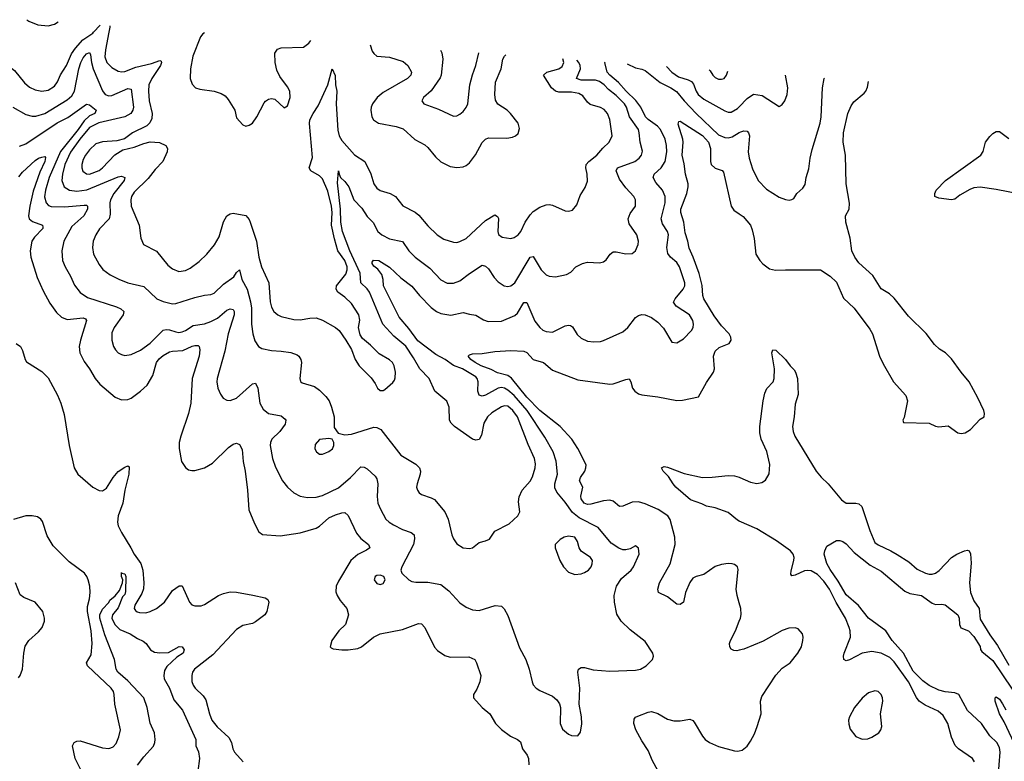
# Model space of a CAD drawing. Header units: inches. Extents: x 1245430 to 1420861, y 606325 to 671315.
# Tile 33 of 256: x 1265492 to 1271661, y 665432 to 670078. Entities that reach past the tile are written whole.
import ezdxf

# ---------------------------------------------------------------- set-up
doc = ezdxf.new("R2010")
doc.units = ezdxf.units.IN
doc.header["$MEASUREMENT"] = 0
for name, color, linetype in [('B2666', 7, 'Continuous'), ('B2667', 7, 'Continuous'), ('B2676', 7, 'Continuous')]:
    doc.layers.add(name, color=color, linetype=linetype)

msp = doc.modelspace()

# ---------------------------------------------------------------- linework, layer by layer
at = {"layer": 'B2666', "color": 5}
for points, elevation in [([(1265269.4, 670000), (1265380.7, 669910), (1265390.1, 669890), (1265392.7, 669832.7), (1265400.8, 669810), (1265414.5, 669794.5), (1265460.2, 669760.2), (1265522.6, 669682.6), (1265554.4, 669654.4), (1265590, 669637.7), (1265630, 669629.5), (1265670, 669637.3), (1265710, 669662), (1265730, 669688.9), (1265747.8, 669732.2), (1265785, 669790), (1265816.9, 669863.1), (1265841.1, 669898.9), (1265888, 669952), (1265950, 669994.3), (1265955.3, 670000)], 1180), ([(1266051.5, 670000), (1266029.6, 669889.6), (1266026, 669846), (1266038.6, 669810), (1266070, 669778), (1266110, 669755), (1266131.1, 669751.1), (1266150, 669753.9), (1266219.4, 669780.6), (1266316.9, 669803.1), (1266370, 669822.4), (1266377.6, 669817.6), (1266380.7, 669810), (1266374.7, 669790), (1266319.7, 669710), (1266302, 669670), (1266298.3, 669630), (1266302.8, 669570), (1266322.6, 669490), (1266320.8, 669459.2), (1266308.2, 669431.8), (1266287.9, 669412.1), (1266199.3, 669370), (1266147.9, 669332.1), (1266100.9, 669319.1), (1266010, 669311.9), (1265970, 669299.7), (1265930, 669263.1), (1265903.8, 669230), (1265890, 669202), (1265882.3, 669170), (1265881.6, 669150), (1265888.1, 669128.1), (1265910, 669111.5), (1265930, 669109.4), (1265990, 669133.7), (1266011.7, 669150), (1266087.9, 669232.1), (1266138.5, 669261.5), (1266210, 669278.3), (1266270, 669303.2), (1266310, 669311.6), (1266368.7, 669308.7), (1266407.3, 669290), (1266418, 669270), (1266417.1, 669250), (1266388.4, 669190), (1266340.3, 669139.7), (1266297.1, 669082.9), (1266210, 668996.5), (1266193.5, 668970), (1266187.8, 668950), (1266190.9, 668910), (1266240.2, 668790), (1266250.3, 668710), (1266267.7, 668670), (1266350, 668627.4), (1266420.6, 668540.6), (1266450, 668516.5), (1266490, 668500.7), (1266530, 668505.8), (1266559.4, 668520.6), (1266616.2, 668563.8), (1266664.2, 668610), (1266713.1, 668666.9), (1266742.1, 668717.9), (1266768.5, 668811.5), (1266790, 668848.7), (1266810, 668861.7), (1266830, 668866.3), (1266910, 668850.3), (1266930, 668825.5), (1266935.9, 668810), (1266975.3, 668690), (1266991, 668590), (1267008.1, 668530), (1267052.7, 668430), (1267062.3, 668310), (1267070, 668276.3), (1267084.2, 668250), (1267109, 668229), (1267130, 668218.8), (1267210, 668198.8), (1267250, 668197.8), (1267310, 668208.9), (1267350, 668210.4), (1267390, 668196.5), (1267470.2, 668150.2), (1267493.7, 668130), (1267535.5, 668070), (1267570, 668011), (1267593, 667950), (1267619.3, 667910), (1267694.6, 667834.6), (1267719.9, 667799.9), (1267734.8, 667770), (1267750, 667754.8), (1267770, 667754.8), (1267778.9, 667761.1), (1267830, 667806), (1267839.6, 667820.4), (1267845.1, 667834.9), (1267846.6, 667870), (1267839.1, 667910), (1267827.8, 667930), (1267810, 667946.3), (1267744, 667984), (1267690, 668038), (1267639.8, 668079.8), (1267624.6, 668104.6), (1267618.4, 668130), (1267615.5, 668150), (1267624.1, 668195.9), (1267617.9, 668230), (1267570, 668300.3), (1267530, 668339.3), (1267485.7, 668370), (1267474, 668390), (1267477.8, 668410), (1267536.4, 668483.6), (1267544.4, 668510), (1267543.5, 668530), (1267530, 668569.1), (1267485.9, 668630), (1267464.1, 668704.1), (1267445.3, 668790), (1267449, 668870), (1267445.4, 668910), (1267423.5, 669003.5), (1267390, 669081.9), (1267370, 669100.6), (1267316.1, 669130), (1267305.4, 669150), (1267326, 669214), (1267308.3, 669428.3), (1267310.3, 669450), (1267329.8, 669489.8), (1267362.9, 669537.1), (1267422.7, 669670), (1267450, 669770.5), (1267468.4, 669728.4), (1267470.8, 669670), (1267478.9, 669630), (1267474.9, 669550), (1267486, 669386), (1267494.2, 669350), (1267510, 669320.6), (1267590, 669231.9), (1267654, 669190), (1267691.4, 669111.4), (1267711.3, 669050), (1267730, 669022.8), (1267750, 669008.2), (1267812.7, 668990), (1267847.2, 668970), (1267892.7, 668912.7), (1267970, 668871.3), (1267993.1, 668853.1), (1268050, 668785.7), (1268107.2, 668730), (1268150, 668702.8), (1268210, 668683.2), (1268230, 668682), (1268250, 668687.8), (1268290, 668708.1), (1268410, 668819), (1268470, 668856), (1268485.4, 668845.4), (1268491.5, 668831.5), (1268487.7, 668750), (1268492.9, 668732.9), (1268515.9, 668715.9), (1268570, 668706.5), (1268590, 668713), (1268615.1, 668730), (1268632.5, 668750), (1268659.3, 668810), (1268690, 668855.8), (1268710, 668876.5), (1268750, 668904.2), (1268790, 668918), (1268810, 668919.5), (1268830, 668915.8), (1268910, 668880.4), (1268930, 668878.4), (1268954.6, 668885.4), (1268982, 668918), (1269004.4, 668975.6), (1269034.2, 669025.8), (1269050, 669066), (1269048.5, 669110), (1269038.8, 669150), (1269041.8, 669170), (1269057.2, 669190), (1269108.9, 669230), (1269146.1, 669273.9), (1269186, 669310), (1269203.9, 669350), (1269190, 669452), (1269175.3, 669490), (1269154.6, 669514.6), (1269130, 669527.4), (1269067, 669547), (1269050, 669561.3), (1269021.1, 669601.1), (1268995.8, 669615.8), (1268950, 669623.2), (1268870, 669623.6), (1268848.6, 669630), (1268824.2, 669650), (1268774, 669730), (1268795.8, 669750), (1268869.7, 669770), (1268890, 669784.6), (1268900.4, 669810), (1268894.7, 669831.6)], 1180), ([(1266649.2, 669996.2), (1266639.8, 669990), (1266624.8, 669970), (1266577.5, 669850), (1266562.6, 669770), (1266560.7, 669710), (1266573.1, 669673.1), (1266593.4, 669650), (1266621.7, 669641.7), (1266710, 669629.4), (1266755, 669615), (1266780.1, 669600.1), (1266798.7, 669578.7), (1266840.8, 669510), (1266850, 669464), (1266890, 669419.1), (1266910, 669410.6), (1266930, 669416.3), (1266950, 669430.6), (1266978.7, 669470), (1267023.3, 669556.7), (1267031.6, 669568.4), (1267050, 669580.7), (1267070, 669584.9), (1267090, 669580.5), (1267150, 669526.4), (1267170, 669537.3), (1267186, 669590), (1267183.9, 669630), (1267170, 669658), (1267122, 669722), (1267102.4, 669762.4), (1267092.2, 669810), (1267091.6, 669868.4), (1267106.6, 669893.4), (1267130, 669900.8), (1267270, 669906.4), (1267303.1, 669930), (1267316.1, 669947.3)], 1220), ([(1265450.1, 669530.1), (1265530, 669483.2), (1265570, 669473.4), (1265593.7, 669473.7), (1265650, 669491), (1265790, 669575.3), (1265818.8, 669601.2), (1265836.4, 669630), (1265863.2, 669770), (1265875.5, 669810), (1265890, 669839.7), (1265910, 669864.5), (1265930, 669872.2), (1265936.6, 669856.6), (1265941.3, 669810), (1265952.4, 669770), (1266010, 669633.1), (1266028.3, 669610), (1266050, 669601.3), (1266070, 669602.4), (1266170, 669645.8), (1266190, 669642), (1266204.3, 669530), (1266201.2, 669510), (1266188.2, 669490), (1266150, 669469.6), (1265987.8, 669432.2), (1265930, 669403.1), (1265869.1, 669330), (1265810, 669248.5), (1265774.7, 669170), (1265760.3, 669110), (1265757.1, 669070), (1265771.1, 669031.1), (1265804.4, 669010), (1265850, 669003.4), (1265912, 669012), (1266110, 669093.2), (1266130, 669096.8), (1266150.2, 669090), (1266146.4, 669070), (1266082.4, 668990), (1266061.5, 668950), (1266057.7, 668930), (1266059.6, 668860.4), (1266052.7, 668830), (1265992.2, 668767.8), (1265968.9, 668731.1), (1265952.1, 668690), (1265947.5, 668650), (1265953.6, 668610), (1265990, 668543.8), (1266013.6, 668513.6), (1266058.6, 668478.6), (1266112.5, 668452.5), (1266170, 668430.2), (1266270, 668406.5), (1266352.2, 668330), (1266390, 668312.9), (1266450, 668298.9), (1266470, 668299.7), (1266590, 668338.1), (1266650, 668352.2), (1266690, 668356), (1266710, 668364.6), (1266770, 668422), (1266833, 668467), (1266850, 668494.8), (1266870, 668510.7), (1266884.9, 668450), (1266916.3, 668390), (1266938.5, 668310), (1266943.6, 668270), (1266944.8, 668170), (1266952.7, 668110), (1266965.8, 668065.8), (1266987.8, 668030), (1267010, 668019.1), (1267070, 668005.2), (1267130, 668002.4), (1267190, 667993.2), (1267230, 667979), (1267242, 667970), (1267254.4, 667950), (1267256.9, 667930), (1267247.3, 667830), (1267250.7, 667810.7), (1267262.5, 667802.5), (1267339.3, 667779.3), (1267370, 667757.1), (1267410, 667718), (1267430.3, 667690), (1267446.3, 667650), (1267463.1, 667590), (1267462.8, 667522.8), (1267487.7, 667487.7), (1267530, 667477.6), (1267570, 667481.5), (1267710, 667524.4), (1267730, 667523.2), (1267754.6, 667510), (1267881.1, 667350), (1267973.3, 667293.3), (1267996.5, 667270), (1268002.3, 667250), (1268001.1, 667230), (1267982, 667170), (1267979.1, 667150), (1267984, 667130), (1267994.4, 667114.4), (1268010, 667103.8), (1268070, 667083.7), (1268090, 667072.4), (1268154.7, 666994.7), (1268176, 666950), (1268199.5, 666850), (1268210, 666824.9), (1268230, 666794.9), (1268270, 666768.9), (1268310, 666764.6), (1268330, 666768.7), (1268370, 666802), (1268410, 666812.4), (1268435.6, 666824.4), (1268470, 666873), (1268559.3, 666920.7), (1268614, 666970), (1268625.2, 666994.8), (1268617.4, 667057.4), (1268621, 667090), (1268640.4, 667130), (1268690, 667187.6), (1268705.6, 667214.4), (1268722.3, 667270), (1268723.9, 667296.1), (1268717.8, 667330), (1268676.9, 667416.9), (1268610, 667589.8), (1268582.7, 667630), (1268550, 667656.1), (1268530, 667659.5), (1268510, 667652.9), (1268450, 667614.9), (1268424, 667590), (1268400.2, 667550), (1268385.2, 667474.8), (1268370, 667448.2), (1268350, 667443.5), (1268330, 667449.8), (1268215.6, 667530), (1268194.8, 667550), (1268185.3, 667570), (1268182.9, 667650), (1268167.8, 667687.8), (1268093.7, 667750), (1268057.8, 667830), (1267999.3, 667890), (1267960, 667960), (1267912.1, 668032.1), (1267835.5, 668095.5), (1267767.1, 668170), (1267682.8, 668370), (1267670, 668391.4), (1267629.2, 668430), (1267624.6, 668490), (1267559.9, 668630), (1267514.7, 668750), (1267503.7, 668810), (1267501.8, 668890), (1267483.5, 669056.5), (1267490, 669132), (1267493.4, 669110), (1267502.8, 669090), (1267530, 669064.2), (1267554.2, 669030), (1267585.8, 668950), (1267636.1, 668896.1), (1267670, 668844.7), (1267707.6, 668807.6), (1267736.2, 668750), (1267760.3, 668730), (1267810, 668704.3), (1267890, 668687.6), (1267929.4, 668629.4), (1267968.9, 668590), (1268060.8, 668520.8), (1268130, 668447.4), (1268170, 668427.6), (1268210, 668426.9), (1268250, 668442.2), (1268310, 668488.3), (1268390, 668540.3), (1268410, 668534.3), (1268430, 668516.9), (1268463.8, 668463.8), (1268490, 668436), (1268528, 668410), (1268550, 668406.9), (1268570, 668410.3), (1268594.2, 668430), (1268690, 668590.3), (1268710, 668593.7), (1268759.3, 668510), (1268790, 668479), (1268810, 668471.4), (1268850, 668466.4), (1268919, 668481), (1268944.4, 668495.6), (1268976, 668530), (1269019, 668550), (1269050, 668558.7), (1269124.9, 668555.1), (1269150, 668561.6), (1269167, 668573), (1269191.4, 668608.6), (1269210, 668623), (1269230, 668624.4), (1269290, 668610.4), (1269330, 668614), (1269350, 668630.8), (1269367.8, 668670), (1269369.7, 668690), (1269358.5, 668730), (1269310, 668799.5), (1269305, 668830), (1269317.3, 668862.7), (1269349.7, 668910), (1269349.7, 668950), (1269340.4, 668970), (1269290, 669025.3), (1269250, 669079.2), (1269228.2, 669130), (1269236.9, 669150), (1269346.3, 669190), (1269372.6, 669210), (1269387.1, 669230), (1269393.2, 669253.2), (1269379, 669310), (1269374.3, 669370), (1269368.5, 669390), (1269313.5, 669470), (1269293.1, 669530), (1269280.7, 669550), (1269230, 669603.9), (1269180.6, 669640.6), (1269153.6, 669670), (1269124.1, 669690), (1269098.7, 669698.7), (1269010, 669698.9), (1268979.8, 669710), (1269005.7, 669770), (1269004.6, 669790), (1268994.8, 669810), (1268983.4, 669825.1)], 1160), ([(1267688.6, 669920), (1267701, 669881), (1267710, 669864.9), (1267730.2, 669850.2), (1267810, 669842.7), (1267895.7, 669815.7), (1267924.7, 669790), (1267946.2, 669750), (1267942.8, 669730), (1267921.5, 669710), (1267770, 669621.9), (1267731.6, 669590), (1267702.7, 669550), (1267694.8, 669530), (1267692.6, 669510), (1267698.4, 669470), (1267709.6, 669449.6), (1267740.4, 669430), (1267850, 669408.8), (1267894.1, 669394), (1267967.6, 669327.6), (1268030, 669294.3), (1268050, 669278), (1268097.7, 669217.7), (1268130, 669187.4), (1268190, 669158.3), (1268230, 669151.6), (1268270, 669155.6), (1268290, 669164.2), (1268310, 669181.1), (1268348.1, 669231.9), (1268390, 669308.2), (1268410, 669330.3), (1268430, 669338), (1268544.9, 669335.1), (1268579, 669341), (1268599.5, 669350), (1268614.8, 669365.2), (1268623.5, 669396.5), (1268615.1, 669430), (1268567.3, 669490), (1268545.4, 669510), (1268488.2, 669548.2), (1268473.9, 669573.9), (1268468.1, 669610), (1268473.5, 669686.5), (1268508.8, 669770), (1268519, 669830), (1268529.9, 669850.1), (1268537.9, 669857.8)], 1220), ([(1268128.4, 669887.8), (1268137.3, 669870), (1268142.8, 669830), (1268133.4, 669730), (1268127.2, 669712.8), (1268070, 669631.8), (1268022.8, 669590), (1268010.8, 669570), (1268024.7, 669550), (1268116.5, 669516.5), (1268210, 669474), (1268230, 669476.3), (1268250, 669485.5), (1268270, 669503), (1268290, 669527.7), (1268300.5, 669550), (1268312.8, 669670), (1268328.7, 669731.3), (1268350.9, 669790), (1268367.8, 669870.2)], 1240), ([(1265490, 669285.4), (1265530, 669300.2), (1265727.8, 669432.2), (1265794.1, 669465.9), (1265910, 669547.6), (1265930, 669544.2), (1265971.8, 669510), (1265962, 669490), (1265930, 669474.6), (1265895.4, 669444.6), (1265859.2, 669390), (1265747.7, 669252.3), (1265677.8, 669090), (1265653.7, 669010), (1265648, 668968), (1265658.9, 668930), (1265673.6, 668913.6), (1265690, 668906.7), (1265773.6, 668906.4), (1265896.9, 668916.9), (1265910, 668915.8), (1265916.5, 668910), (1265916.3, 668890), (1265894.6, 668850), (1265818.2, 668781.8), (1265768.4, 668690), (1265755.9, 668630), (1265761.3, 668570), (1265776.1, 668530), (1265810, 668470.4), (1265834.6, 668414.6), (1265870, 668368.9), (1265917.8, 668337.8), (1266098.9, 668278.9), (1266126, 668266), (1266143.6, 668250), (1266141.3, 668230), (1266083.7, 668150), (1266070, 668115.3), (1266070.4, 668069.6), (1266080.9, 668030), (1266092.4, 668010), (1266110, 667990.4), (1266130, 667979.5), (1266150, 667974.4), (1266190, 667979.5), (1266250, 668007.2), (1266310, 668051.4), (1266390, 668132.7), (1266410, 668138.1), (1266430, 668135.9), (1266470, 668121.7), (1266490, 668118.9), (1266510, 668122.2), (1266531.1, 668130), (1266578.6, 668161.4), (1266650, 668172.2), (1266690, 668186.3), (1266731, 668209), (1266790, 668257.5), (1266810, 668266.7), (1266830, 668262.4), (1266835.9, 668250), (1266835.5, 668230), (1266798.5, 668110), (1266778.4, 668001.6), (1266729.3, 667830), (1266726.8, 667810), (1266734, 667770), (1266750, 667732.7), (1266767.5, 667707.5), (1266790, 667693.7), (1266810, 667691.8), (1266850, 667707.8), (1266950, 667796), (1266970, 667801.6), (1266983.6, 667770), (1266996.5, 667676.5), (1267018.4, 667638.4), (1267051.9, 667611.9), (1267130, 667595.4), (1267155.6, 667575.6), (1267159, 667570), (1267155.5, 667544.5), (1267121.1, 667498.9), (1267071.4, 667450), (1267062.8, 667430), (1267061.5, 667410), (1267076.5, 667330), (1267095.2, 667275.2), (1267139.6, 667190), (1267169.4, 667149.4), (1267210, 667114), (1267250, 667093.6), (1267295.7, 667084.3), (1267350, 667087.1), (1267390, 667098.3), (1267490, 667146.2), (1267565, 667210), (1267630, 667276), (1267650, 667274.9), (1267670, 667264), (1267718.3, 667218.3), (1267730, 667200.7), (1267735.2, 667170), (1267731.4, 667091.4), (1267736.9, 667050), (1267752, 667012), (1267786.7, 666950), (1267806, 666930), (1267833.3, 666913.3), (1267890, 666885.2), (1267945.1, 666865.1), (1267963.1, 666850), (1267965.9, 666825.9), (1267959, 666790), (1267886, 666650), (1267879.1, 666630), (1267886, 666610), (1267930.8, 666570), (1267950, 666559.3), (1267974, 666554), (1268050, 666554.9), (1268130, 666540.3), (1268180.4, 666500.4), (1268250, 666425.5), (1268290, 666398), (1268330, 666380.4), (1268370, 666377.6), (1268471.4, 666408.6), (1268510, 666403.7), (1268528.3, 666388.3), (1268550, 666345.5), (1268623.1, 666143.1), (1268662.8, 666070), (1268684.9, 666010), (1268702, 665930), (1268710, 665910.8), (1268727.7, 665890), (1268750, 665874.9), (1268830, 665841.3), (1268857.6, 665817.6), (1268873.3, 665793.3), (1268880.9, 665770), (1268879.3, 665670), (1268892.8, 665632.8), (1268930, 665602), (1268950, 665594), (1268989, 665591), (1269005.6, 665614.4), (1269013.6, 665666.4), (1269011.5, 665710), (1268997.6, 665790), (1269000.5, 665890), (1268989.6, 665990), (1268993.2, 666010), (1269010, 666020.5), (1269030, 666019.3), (1269084.4, 666004.4), (1269190, 665996.5), (1269350, 666002.8), (1269381.2, 666010), (1269418, 666030), (1269456, 666070), (1269462.7, 666090), (1269458, 666110), (1269410, 666183.7), (1269316.3, 666256.3), (1269261.3, 666310), (1269234, 666354), (1269219.3, 666430), (1269217, 666470), (1269230.6, 666529.4), (1269262.9, 666577.1), (1269322.9, 666630), (1269336.9, 666650), (1269373, 666730), (1269370, 666768), (1269350, 666782), (1269316.1, 666763.9), (1269290, 666757.6), (1269270, 666758), (1269246.4, 666766.4), (1269198.3, 666798.3), (1269116, 666896), (1268997.9, 666957.9), (1268956.2, 666990), (1268910, 667056.4), (1268857.8, 667117.8), (1268844.6, 667144.6), (1268844.1, 667170), (1268861.5, 667230), (1268853, 667313), (1268835.2, 667370), (1268782.5, 667462.5), (1268672.2, 667630), (1268590, 667723.1), (1268550, 667757.6), (1268530, 667768.8), (1268510, 667773.2), (1268490, 667769.4), (1268410, 667725.2), (1268390, 667720.3), (1268370, 667726.3), (1268361.6, 667750), (1268363.7, 667810), (1268358.9, 667830), (1268350, 667840.3), (1268265.4, 667890), (1268210, 667911.4), (1268157.9, 667950), (1268099.9, 667979.9), (1267985.9, 668065.9), (1267930, 668144.1), (1267870, 668213.6), (1267770.5, 668410), (1267769.9, 668450), (1267761.2, 668481.2), (1267735.7, 668515.7), (1267710, 668533.2), (1267699.5, 668550), (1267700.7, 668559.3), (1267709.5, 668570.5), (1267742, 668570), (1267810, 668528), (1267881.1, 668461.1), (1267950, 668408.4), (1267996.6, 668350), (1268070, 668275.2), (1268102.8, 668250), (1268130, 668238.3), (1268193.5, 668226.5), (1268270, 668243.7), (1268310, 668232.2), (1268350, 668227.2), (1268398.4, 668198.4), (1268428.2, 668188.2), (1268510, 668189), (1268594.9, 668225.1), (1268610, 668239.5), (1268650, 668306.3), (1268670, 668305.3), (1268719.8, 668190), (1268750, 668150.2), (1268770, 668133.4), (1268790, 668123.9), (1268830, 668120.2), (1268910, 668159.7), (1268930, 668164.9), (1268942.9, 668162.9), (1268954.8, 668154.8), (1268984.9, 668104.9), (1269010, 668082.4), (1269050, 668063.6), (1269090, 668060.7), (1269130, 668062), (1269150, 668067.4), (1269270, 668122), (1269301.6, 668150), (1269350, 668212.4), (1269370, 668225.3), (1269390, 668230.3), (1269410, 668228.5), (1269451.5, 668211.5), (1269490, 668183.8), (1269525.1, 668145.1), (1269578.8, 668058.8), (1269610, 668053.4), (1269650, 668079.3), (1269700.7, 668130), (1269711.3, 668150), (1269712.8, 668170), (1269710, 668192.7), (1269687.6, 668230), (1269604.1, 668284.1), (1269588, 668308), (1269598.5, 668330), (1269649.8, 668390), (1269658.7, 668410), (1269659.9, 668430), (1269626.9, 668530), (1269610, 668557), (1269569.7, 668590), (1269553.3, 668613.3), (1269547.6, 668650), (1269556.1, 668730), (1269550.6, 668750), (1269518.5, 668798.5), (1269511.3, 668830), (1269535.3, 668930), (1269536.5, 668970), (1269519.3, 669010), (1269477.8, 669057.8), (1269460.3, 669090), (1269467.7, 669110), (1269511.6, 669150), (1269535.2, 669190), (1269546.6, 669250), (1269545.4, 669290), (1269536.8, 669330), (1269506.6, 669390), (1269487.4, 669410), (1269430, 669451.9), (1269413.6, 669470), (1269382.9, 669530), (1269351.7, 669571.7), (1269291.4, 669630), (1269244.3, 669684.3), (1269189.2, 669730), (1269173.3, 669750), (1269158.4, 669810), (1269160.6, 669812.1)], 1140), ([(1269297.7, 669802.1), (1269350, 669775.3), (1269390, 669768.8), (1269410, 669760.4), (1269504.1, 669684.1), (1269571.4, 669651.4), (1269608.1, 669628.1), (1269655.3, 669570), (1269730, 669490.1), (1269870, 669355.7), (1269910, 669340.5), (1269930, 669337.7), (1269955.8, 669344.2), (1270000, 669370.3)], 1140), ([(1269543.7, 669784.1), (1269578.5, 669750), (1269620.7, 669720.7), (1269681, 669701), (1269700.7, 669690), (1269713.5, 669673.5), (1269729.6, 669630), (1269743.2, 669610), (1269779.3, 669579.3), (1269910, 669507.8), (1269930, 669499.5), (1269950, 669498), (1269990, 669522.3), (1270000, 669532.4)], 1160), ([(1269811.8, 669764.4), (1269818, 669758), (1269835.8, 669730), (1269850, 669715.8), (1269870, 669706), (1269890, 669704.6), (1269905.2, 669710), (1269919.6, 669730), (1269928.6, 669755.9)], 1180), ([(1270000, 666425.1), (1269987.6, 666470), (1269981.8, 666510), (1269993.6, 666633.6), (1269989.4, 666650), (1269970, 666665.1), (1269955.3, 666670), (1269930, 666671.2), (1269890, 666665.1), (1269850, 666653.3), (1269777.5, 666602.5), (1269730, 666589), (1269710, 666578.5), (1269690, 666552.6), (1269664.4, 666490), (1269651.1, 666428.9), (1269630, 666414.7), (1269610, 666416.9), (1269550, 666462.4), (1269495.1, 666490), (1269489.7, 666510), (1269500.9, 666550), (1269568.1, 666670), (1269598.8, 666790), (1269596.9, 666836.9), (1269566.6, 666946.6), (1269553.5, 666970), (1269492.8, 667010), (1269410, 667045.6), (1269370, 667056.7), (1269330, 667055), (1269270, 667029.8), (1269250, 667028), (1269210, 667061.1), (1269190, 667067.6), (1269150, 667063.9), (1269070, 667042.1), (1269050, 667041.6), (1269028.7, 667048.7), (1269010, 667077), (1269007.8, 667092.2), (1269019.8, 667150), (1269000.3, 667190), (1269005, 667210), (1269032.5, 667250), (1269039.9, 667270), (1269040.6, 667290), (1268990, 667390.8), (1268950.5, 667450), (1268877.5, 667530), (1268750.3, 667630), (1268670, 667712.8), (1268572.4, 667832.4), (1268550, 667848), (1268485.4, 667865.4), (1268446.4, 667886.4), (1268384.2, 667910), (1268345.7, 667930), (1268318.7, 667950), (1268301.7, 667970), (1268310, 667978.9), (1268330, 667984.7), (1268390, 667985.8), (1268470, 667999.4), (1268570, 668005.2), (1268650, 668002), (1268670, 667993.4), (1268709.6, 667949.6), (1268774.9, 667930), (1268830, 667883.2), (1268990, 667822), (1269190, 667793.8), (1269210, 667796.1), (1269290, 667824.9), (1269310, 667827.3), (1269320.4, 667810), (1269332, 667770), (1269345.3, 667750), (1269370, 667734.9), (1269390, 667728.9), (1269490, 667716.2), (1269610, 667693.1), (1269645.1, 667694.9), (1269744.7, 667715.3), (1269795.6, 667804.4), (1269839.7, 667870), (1269844.4, 667890), (1269839.4, 667970), (1269850, 668002.4), (1269874.8, 668025.2), (1269937.6, 668050), (1269949.7, 668070), (1269948.4, 668090), (1269938, 668110), (1269890, 668160.3), (1269842.4, 668222.4), (1269778.7, 668330), (1269772.5, 668350), (1269768.2, 668411.8), (1269750, 668487.1), (1269712, 668590), (1269686.2, 668646.2), (1269678.1, 668690), (1269661.6, 668741.6), (1269653.5, 668810), (1269634.3, 668870), (1269633.6, 668890), (1269670.9, 668990), (1269680.4, 669030), (1269680.2, 669050), (1269663.2, 669110), (1269655.6, 669175.6), (1269642, 669230), (1269649.9, 669310), (1269647.8, 669330), (1269616.6, 669423.4), (1269620.8, 669439.2), (1269630, 669442.4), (1269770, 669351.5), (1269807.2, 669310), (1269819.4, 669270), (1269819.8, 669190), (1269824.7, 669170), (1269850, 669148.1), (1269894.1, 669134.1), (1269902.3, 669122.3), (1269949.6, 668909.6), (1269965.6, 668885.6), (1270000, 668861)], 1120), ([(1265487.1, 669092.9), (1265510, 669122), (1265590, 669195.9), (1265610, 669210.2), (1265630, 669217.6), (1265650, 669220.5), (1265654, 669214), (1265650.6, 669190), (1265618.3, 669121.7), (1265577, 669003), (1265555.6, 668910), (1265547.3, 668850), (1265551.2, 668830), (1265573.2, 668813.2), (1265634.9, 668790), (1265637.3, 668777.3), (1265637.3, 668770), (1265584.3, 668715.7), (1265568.3, 668690), (1265558, 668630), (1265561.3, 668590), (1265602.4, 668462.4), (1265638.4, 668378.4), (1265681.4, 668301.4), (1265722.7, 668242.7), (1265754, 668214), (1265790, 668199), (1265890, 668210.2), (1265903.8, 668203.8), (1265910, 668194), (1265873.1, 668070), (1265865.6, 668030), (1265869, 667990), (1265895.8, 667935.8), (1265930, 667890.4), (1265966, 667830), (1265994.8, 667794.8), (1266090, 667713.1), (1266130, 667697.4), (1266170, 667698.9), (1266190, 667707.6), (1266250, 667750.2), (1266290, 667789.2), (1266326.2, 667850), (1266349.9, 667930), (1266366.7, 667953.3), (1266390, 667974.5), (1266430, 667996.2), (1266450, 668001.5), (1266514.5, 668005.5), (1266572.2, 668032.2), (1266590, 668037.5), (1266610, 668036), (1266617, 668030), (1266620.2, 668010), (1266615.9, 667970), (1266572.7, 667830), (1266565.2, 667674.8), (1266550.2, 667610), (1266500.8, 667470), (1266491.3, 667430), (1266492.2, 667392.2), (1266506.7, 667310), (1266530, 667273.4), (1266550, 667258.4), (1266570, 667253.7), (1266590, 667253.7), (1266649, 667270), (1266700.1, 667299.9), (1266801, 667399), (1266830, 667419.3), (1266850, 667424.9), (1266870, 667417.1), (1266885, 667385), (1266892.3, 667310), (1266904.7, 667250), (1266919.3, 667130), (1266927.4, 667007.4), (1266962.5, 666922.5), (1266990.4, 666870.4), (1267014, 666854), (1267124.4, 666844.4), (1267250, 666863.2), (1267350, 666893.4), (1267370, 666904.9), (1267430, 666956.9), (1267470, 666977.1), (1267510, 666989), (1267530, 666990.3), (1267550, 666972.2), (1267601.8, 666861.8), (1267628.9, 666828.9), (1267676.9, 666790), (1267685.3, 666770), (1267665.1, 666754.9), (1267610, 666727.5), (1267567.5, 666690), (1267490, 666561.6), (1267475.5, 666530), (1267473.7, 666493.7), (1267480.3, 666470), (1267499.2, 666439.2), (1267542.6, 666390), (1267552.4, 666350), (1267532.7, 666290), (1267490.6, 666250), (1267446.8, 666190), (1267438, 666150), (1267443.5, 666143.5), (1267456, 666136), (1267510.5, 666130.5), (1267550.5, 666130.5), (1267610, 666139.3), (1267632.7, 666150), (1267709.8, 666210.2), (1267749.8, 666230.2), (1267890, 666257.3), (1267990, 666296.5), (1268010, 666293.4), (1268030, 666270.5), (1268090, 666146.4), (1268110, 666127), (1268156, 666096), (1268190, 666084.6), (1268307, 666087), (1268342.8, 666070), (1268354.9, 666050), (1268380.3, 665970), (1268376, 665930), (1268356.5, 665883.5), (1268336.3, 665850), (1268336.3, 665830), (1268390.4, 665770), (1268438, 665730), (1268473.4, 665670), (1268510, 665630.6), (1268567.3, 665590), (1268610.8, 665570), (1268630, 665554), (1268642, 665510), (1268672.2, 665470), (1268679.5, 665450), (1268682.4, 665410)], 1120), ([(1265469.2, 668050), (1265497, 668030), (1265510, 668006), (1265526.3, 667950), (1265535.6, 667935.6), (1265630, 667874.3), (1265670, 667834.9), (1265730, 667724.9), (1265750, 667674.9), (1265770, 667604.9), (1265801.4, 667410), (1265832.7, 667270), (1265855.5, 667230), (1265950, 667148.7), (1265990, 667129.3), (1266010, 667127.5), (1266036.1, 667143.9), (1266076.8, 667210), (1266110, 667248.3), (1266150, 667275.2), (1266170, 667282.6), (1266177.8, 667277.8), (1266175.3, 667230), (1266150.1, 667130), (1266139.2, 667050), (1266110.1, 666970), (1266105.6, 666930), (1266110, 666907.4), (1266130, 666865.5), (1266189.4, 666770), (1266209.2, 666730), (1266251.6, 666671.6), (1266264.1, 666630), (1266270.2, 666550), (1266267.2, 666512.8), (1266257.2, 666482.8), (1266213.7, 666410), (1266209, 666390), (1266217, 666377), (1266227.9, 666367.9), (1266243.8, 666363.8), (1266282.9, 666362.9), (1266310, 666370.3), (1266349.6, 666390), (1266398.7, 666430), (1266450, 666502), (1266490.7, 666530.7), (1266510, 666531), (1266556.4, 666430), (1266570, 666413), (1266590, 666405.7), (1266630, 666407.1), (1266650, 666414.4), (1266737.2, 666470), (1266770, 666484.1), (1266810, 666493.3), (1266850, 666490.8), (1266953.2, 666473.3), (1267030, 666456.5), (1267046.7, 666446.7), (1267052.2, 666430), (1267041.5, 666370), (1267027.8, 666350), (1266970, 666305.4), (1266950, 666296.6), (1266890, 666283.8), (1266850, 666258.8), (1266701.4, 666098.6), (1266588, 666010), (1266574.9, 665990), (1266570.2, 665970), (1266571.5, 665931.5), (1266579.5, 665910), (1266592, 665890), (1266641.7, 665841.7), (1266658, 665818), (1266681, 665730), (1266696.3, 665690), (1266728.5, 665648.5), (1266801.7, 665581.7), (1266818.6, 665550), (1266827.5, 665510), (1266837.8, 665490), (1266891.6, 665430)], 1080), ([(1270000, 666937.3), (1269990, 666941.8), (1269930, 666991.4), (1269850, 667020.7), (1269794.5, 667030), (1269765.9, 667045.9), (1269695.4, 667070), (1269603.5, 667150), (1269585.4, 667170), (1269556.6, 667216.6), (1269523.5, 667250), (1269512.3, 667270), (1269530, 667278.9), (1269550, 667274.7), (1269656.1, 667236.1), (1269770, 667210.7), (1269830, 667211.6), (1269930, 667222.6), (1269970, 667220.4), (1270000, 667211.4)], 1080), ([(1265888.9, 665350), (1265838.9, 665450), (1265822.7, 665530), (1265834, 665550), (1265850, 665557.6), (1265870, 665559.7), (1266010, 665516.3), (1266050, 665512), (1266063.9, 665516.1), (1266077.2, 665522.8), (1266095.8, 665544.2), (1266113.3, 665586.7), (1266122.9, 665630), (1266088.9, 665790), (1266084.8, 665850), (1266079.4, 665870), (1266065.5, 665890), (1265917.7, 666030), (1265911.6, 666050), (1265939.9, 666100.1), (1265946.6, 666170), (1265940.5, 666250), (1265916, 666370), (1265917.4, 666402.6), (1265929.4, 666450), (1265933.2, 666490), (1265931.4, 666530), (1265922, 666570), (1265913.5, 666590), (1265897.8, 666610), (1265801.1, 666681.1), (1265701.3, 666781.3), (1265663.8, 666843.8), (1265635.2, 666935.2), (1265624, 666950), (1265602.7, 666962.7), (1265570, 666970.8), (1265530, 666970.4), (1265453.2, 666946.8)], 1080), ([(1266230, 665408.8), (1266270, 665461.2), (1266330, 665526.9), (1266339.2, 665550), (1266340.9, 665570), (1266337.6, 665610), (1266310.5, 665670.5), (1266291.3, 665770), (1266270, 665829.5), (1266170, 665935.8), (1266106.6, 665990), (1266097.2, 666010), (1266085.3, 666070), (1266024.7, 666224.7), (1265994.8, 666330), (1265993.8, 666350), (1266010, 666384.9), (1266050, 666427.3), (1266057.5, 666442.5), (1266091.2, 666468.8), (1266117.4, 666502.6), (1266137, 666550), (1266138, 666570), (1266129.8, 666589.8), (1266130, 666614), (1266130.8, 666610.8), (1266150, 666607.3), (1266156.5, 666590), (1266155, 666495), (1266150, 666477.4), (1266137.2, 666462.8), (1266110, 666393.7), (1266072.9, 666350), (1266069.2, 666330), (1266088.4, 666288.4), (1266119, 666259), (1266184.9, 666230), (1266230, 666201.6), (1266265.7, 666185.7), (1266285.5, 666170), (1266312.4, 666130), (1266336.4, 666116.4), (1266371.1, 666111.1), (1266425.2, 666114.8), (1266490.5, 666150.5), (1266510.4, 666150.4), (1266522.8, 666130), (1266515.5, 666110), (1266476.1, 666083.9), (1266413.1, 666026.9), (1266398.8, 666001.2), (1266394.2, 665970), (1266397.8, 665950), (1266429.7, 665889.7), (1266458.1, 665818.1), (1266512.6, 665752.6), (1266596.1, 665570), (1266595.8, 665530), (1266611.6, 665491.6), (1266619.3, 665450), (1266609.2, 665370)], 1060), ([(1265484.2, 665955.8), (1265495.6, 665970), (1265509.7, 666010.3), (1265517.6, 666110), (1265527.4, 666152.6), (1265549.9, 666190.1), (1265610, 666244.2), (1265632.2, 666270), (1265647.4, 666310), (1265648.5, 666330), (1265637.7, 666370), (1265589.8, 666429.8), (1265518.5, 666458.5), (1265495.5, 666475.5), (1265466.4, 666550)], 1120), ([(1270000, 666128.5), (1269985.1, 666125.1), (1269966.2, 666126.2), (1269950, 666135.1), (1269940.5, 666150), (1269939.2, 666170), (1269944.8, 666190), (1269976.5, 666250), (1270000, 666309.4)], 1120), ([(1269490, 665375.3), (1269455.9, 665435.9), (1269430, 665500.7), (1269390, 665561.3), (1269352.9, 665630), (1269339.8, 665670), (1269342.9, 665697.1), (1269351.2, 665708.8), (1269364.4, 665715.6), (1269430, 665741.1), (1269450, 665743.6), (1269490, 665731.3), (1269550, 665696.1), (1269590, 665685.2), (1269630, 665684.9), (1269690, 665695.6), (1269710, 665687), (1269718.3, 665678.3), (1269769.1, 665590), (1269786.3, 665570), (1269814, 665550), (1269870, 665525.4), (1269970, 665498.3), (1269990, 665495.6), (1270000, 665498)], 1120)]:
    msp.add_lwpolyline(points, dxfattribs=dict(at, elevation=elevation))
for points, elevation in [([(1267430, 667454), (1267370, 667449), (1267343.8, 667416.2), (1267342, 667390), (1267350.8, 667370), (1267370, 667356.3), (1267390, 667356.3), (1267410, 667364.9), (1267430, 667373.4), (1267451.5, 667390), (1267459.6, 667410), (1267460.9, 667430), (1267449.3, 667449.3)], 1160), ([(1268930, 666843.5), (1268903.1, 666836.9), (1268878.4, 666821.6), (1268847.3, 666790), (1268846, 666770), (1268875.8, 666690), (1268899.3, 666650), (1268930, 666616.3), (1268970, 666603), (1269010, 666607.7), (1269030, 666614), (1269056, 666630), (1269071.6, 666650), (1269079.6, 666670), (1269080.5, 666690), (1269067.6, 666710), (1269009.2, 666749.2), (1268997.7, 666770), (1268987.4, 666810), (1268970, 666836.1)], 1160), ([(1267750, 666598.7), (1267730, 666596.9), (1267719.1, 666590), (1267713, 666570), (1267730, 666546), (1267750, 666539.1), (1267770, 666546.8), (1267782.7, 666570), (1267774, 666590)], 1140)]:
    msp.add_lwpolyline(points, close=True, dxfattribs=dict(at, elevation=elevation))
at = {"layer": 'B2667', "color": 5}
for points, elevation in [([(1265536.7, 670077.7), (1265550, 670067.6), (1265606, 670046), (1265670, 670039.8), (1265710, 670048.9), (1265732.8, 670063.3)], 1220), ([(1265955.3, 670000), (1265996.3, 670044)], 1180), ([(1266056, 670039.6), (1266057.4, 670030), (1266051.5, 670000)], 1180)]:
    msp.add_lwpolyline(points, dxfattribs=dict(at, elevation=elevation))
at = {"layer": 'B2676', "color": 5}
for points, elevation in [([(1270000, 669532.4), (1270050, 669583.2), (1270090, 669610.3), (1270143.1, 669603.1), (1270250, 669534.8), (1270270, 669546), (1270286.6, 669570), (1270301.3, 669610), (1270304.7, 669650), (1270290.4, 669729.3)], 1160), ([(1270000, 669370.3), (1270010, 669376.3), (1270030, 669381.3), (1270050, 669380.3), (1270058.9, 669370), (1270063.6, 669350), (1270056.8, 669250), (1270061.8, 669210), (1270084.1, 669144.1), (1270118, 669070), (1270170, 669017), (1270250, 668965.7), (1270290, 668950.5), (1270312.9, 668947.1), (1270329.2, 668950.8), (1270342, 668958), (1270362, 668990), (1270398, 669022), (1270413.6, 669046.4), (1270419.7, 669090), (1270437.2, 669142.8), (1270444.5, 669210), (1270456.2, 669263.8), (1270507.8, 669430), (1270513.5, 669470), (1270522, 669650), (1270533.3, 669710), (1270533.4, 669711.5)], 1140), ([(1270000, 668861), (1270023.9, 668843.9), (1270071.6, 668790), (1270082, 668762), (1270092.8, 668707.2), (1270104.6, 668610), (1270128.5, 668570), (1270148.3, 668548.3), (1270190, 668518), (1270227.8, 668507.8), (1270290, 668511.5), (1270510, 668510.4), (1270570, 668470.4), (1270610, 668433), (1270652.9, 668332.9), (1270720.5, 668270), (1270818.6, 668138.6), (1270834.4, 668110), (1270878.4, 667970), (1270901.4, 667921.4), (1270967.3, 667810), (1271044.5, 667724.5), (1271054, 667690), (1271034.4, 667585.6), (1271024.7, 667570), (1271030, 667554), (1271190, 667550.8), (1271230, 667530.8), (1271250, 667527.3), (1271310, 667533.4), (1271370, 667490.6), (1271390, 667485.5), (1271415.3, 667490), (1271450, 667510.7), (1271510, 667574.8), (1271535.3, 667590), (1271537.2, 667610), (1271532.3, 667630), (1271495.6, 667710), (1271440.5, 667810), (1271389.8, 667869.8), (1271330, 667954), (1271292, 667990), (1271254.6, 668014.6), (1271223.3, 668043.3), (1271171.1, 668111.1), (1271060.1, 668220.1), (1270970, 668334), (1270940.9, 668360.9), (1270890, 668392.7), (1270836.4, 668476.4), (1270750, 668554.5), (1270724.7, 668590), (1270705.1, 668630), (1270694.8, 668710), (1270667.1, 668810), (1270666, 668850), (1270689.6, 668890), (1270691, 668929), (1270671, 669050), (1270665.4, 669230), (1270650.8, 669310.8), (1270653, 669370), (1270681, 669490), (1270701, 669539), (1270717.5, 669562.5), (1270782.6, 669617.4), (1270793.6, 669630), (1270804.4, 669655.6), (1270810.7, 669691.2)], 1120), ([(1271770, 668982.5), (1271610, 669014.3), (1271510, 669028.6), (1271470, 669023.8), (1271445.3, 669014.7), (1271381.5, 668978.5), (1271350, 668954.3), (1271330, 668949), (1271250, 668960.5), (1271226, 668970), (1271226, 668990), (1271234, 669010), (1271292.7, 669070), (1271513.6, 669230), (1271528.3, 669251.7), (1271543.5, 669310), (1271570, 669346), (1271590, 669364.9), (1271610, 669378), (1271630, 669378), (1271690, 669334)], 1080), ([(1270000, 667211.4), (1270004.6, 667210), (1270070, 667180.4), (1270110, 667171.9), (1270141.7, 667178.3), (1270165.8, 667194.2), (1270187.5, 667232.5), (1270191.4, 667291.4), (1270173.5, 667373.5), (1270136.8, 667450), (1270129.3, 667490), (1270129.9, 667530), (1270150.6, 667689.4), (1270161.1, 667738.9), (1270172.2, 667767.8), (1270211.8, 667810), (1270219.6, 667830), (1270221.1, 667890), (1270203.5, 667990), (1270210, 668010.7), (1270230, 668008), (1270290.6, 667950), (1270319.3, 667910), (1270344.6, 667884.6), (1270353.4, 667870), (1270365.2, 667830), (1270369.5, 667730), (1270351.4, 667668.6), (1270345.1, 667590), (1270334.2, 667530), (1270338.1, 667498.1), (1270349.1, 667469.1), (1270481.5, 667250), (1270512.8, 667212.8), (1270558, 667170), (1270640.9, 667070), (1270670, 667049.2), (1270731.3, 667050), (1270750, 667045.7), (1270769.2, 667029.2), (1270817.5, 666877.5), (1270850, 666802.4), (1270870, 666787.4), (1270950, 666751.7), (1270990, 666728.7), (1271062.2, 666682.2), (1271116, 666636), (1271167.3, 666610), (1271190, 666604.9), (1271210, 666604.5), (1271230, 666610.2), (1271252.7, 666627.3), (1271330, 666708.7), (1271364.5, 666730), (1271410.6, 666750.6), (1271430, 666755.5), (1271441, 666750), (1271450, 666732), (1271453.1, 666673.1), (1271443.5, 666550), (1271449.3, 666490.7), (1271470, 666436.5), (1271503.6, 666390), (1271510, 666323.1), (1271570, 666225.5), (1271617.8, 666157.8), (1271690, 666033.7)], 1080), ([(1271474.5, 665430), (1271461.1, 665450), (1271373, 665510), (1271352.4, 665532.4), (1271330, 665583.7), (1271306.5, 665670), (1271278.9, 665718.9), (1271246.6, 665746.6), (1271164.8, 665784.8), (1271127.5, 665810), (1271111.1, 665831.1), (1271061.6, 665930), (1270970, 666055.2), (1270943.3, 666083.3), (1270890, 666110.4), (1270830, 666119.9), (1270770, 666109.3), (1270690, 666067), (1270670, 666062.6), (1270655.1, 666070), (1270652.4, 666090), (1270657.4, 666110), (1270696.5, 666210), (1270695.2, 666250), (1270689.1, 666270), (1270665.9, 666330), (1270606.7, 666426.7), (1270565.1, 666510), (1270530, 666560.7), (1270490, 666602.7), (1270450, 666625.5), (1270430, 666628.5), (1270410, 666625.9), (1270350, 666598.8), (1270330, 666595.1), (1270324.2, 666604.2), (1270325.3, 666625.3), (1270343.1, 666690), (1270344, 666710), (1270338.4, 666730), (1270321.2, 666750), (1270233, 666813), (1270110, 666887.5), (1270000, 666937.3)], 1080), ([(1271623.2, 665330), (1271635.8, 665490), (1271630, 665519.7), (1271613.9, 665550), (1271570.9, 665590.9), (1271518.7, 665670), (1271431.2, 665751.2), (1271375.3, 665850), (1271350, 665861.7), (1271290, 665867.5), (1271250, 665878.3), (1271190, 665907.8), (1271150, 665936.5), (1271090, 665996.4), (1271028.4, 666110), (1270958.8, 666190), (1270917.7, 666250), (1270810, 666329.8), (1270747.8, 666407.8), (1270670, 666474.8), (1270620.5, 666560.5), (1270570, 666633.7), (1270550, 666671.6), (1270532.8, 666730), (1270535.5, 666750), (1270550, 666779.6), (1270610, 666814.9), (1270630, 666815.8), (1270650, 666808.4), (1270670, 666794), (1270719.8, 666739.8), (1270820.1, 666660.1), (1270890, 666623.6), (1271037.9, 666497.9), (1271070, 666483.6), (1271143.1, 666470), (1271210, 666422), (1271230, 666414.7), (1271270, 666416.9), (1271290, 666413.4), (1271370, 666350.3), (1271377.8, 666330), (1271379.6, 666290), (1271388.6, 666268.6), (1271436.3, 666250), (1271470, 666214), (1271510, 666150.6), (1271512.1, 666132.1), (1271519.8, 666119.8), (1271590, 666062.8), (1271770, 665793.9)], 1060), ([(1270000, 666309.4), (1270008.2, 666330), (1270011.7, 666351.7), (1270009.7, 666390), (1270000, 666425.1)], 1120), ([(1270000, 665498), (1270017.8, 665502.2), (1270050, 665527), (1270070, 665557.6), (1270094.9, 665605.1), (1270112, 665650), (1270137.4, 665730), (1270133.3, 665810), (1270142.2, 665837.8), (1270228.9, 665971.1), (1270270, 666015.8), (1270319.7, 666050), (1270368.2, 666110), (1270389.7, 666150), (1270399.7, 666190), (1270401.1, 666210), (1270395.8, 666230), (1270370, 666261.6), (1270350, 666268), (1270310, 666265.4), (1270270, 666251.1), (1270150, 666184.4), (1270030, 666135.5), (1270000, 666128.5)], 1120), ([(1271738.5, 665510), (1271659.5, 665679.5), (1271629.8, 665730), (1271603.5, 665810), (1271602.7, 665830), (1271610, 665836.3), (1271630, 665820.7), (1271650, 665793.4), (1271670, 665754)], 1040)]:
    msp.add_lwpolyline(points, dxfattribs=dict(at, elevation=elevation))
at = {"layer": 'B2676', "color": 5, "elevation": 1120}
msp.add_lwpolyline([(1270850, 665873.5), (1270810, 665860.4), (1270770, 665828.3), (1270722.3, 665770), (1270690.6, 665710.6), (1270685.7, 665690), (1270685.9, 665665.9), (1270694.7, 665634.7), (1270730, 665587.3), (1270770, 665570.6), (1270806.8, 665573.2), (1270830, 665584), (1270874.5, 665610), (1270887.3, 665630), (1270892.6, 665650), (1270884.5, 665730), (1270900.3, 665810), (1270898.2, 665830), (1270889.8, 665849.8), (1270870, 665869.6)], close=True, dxfattribs=at)

doc.saveas('drawing.dxf')
